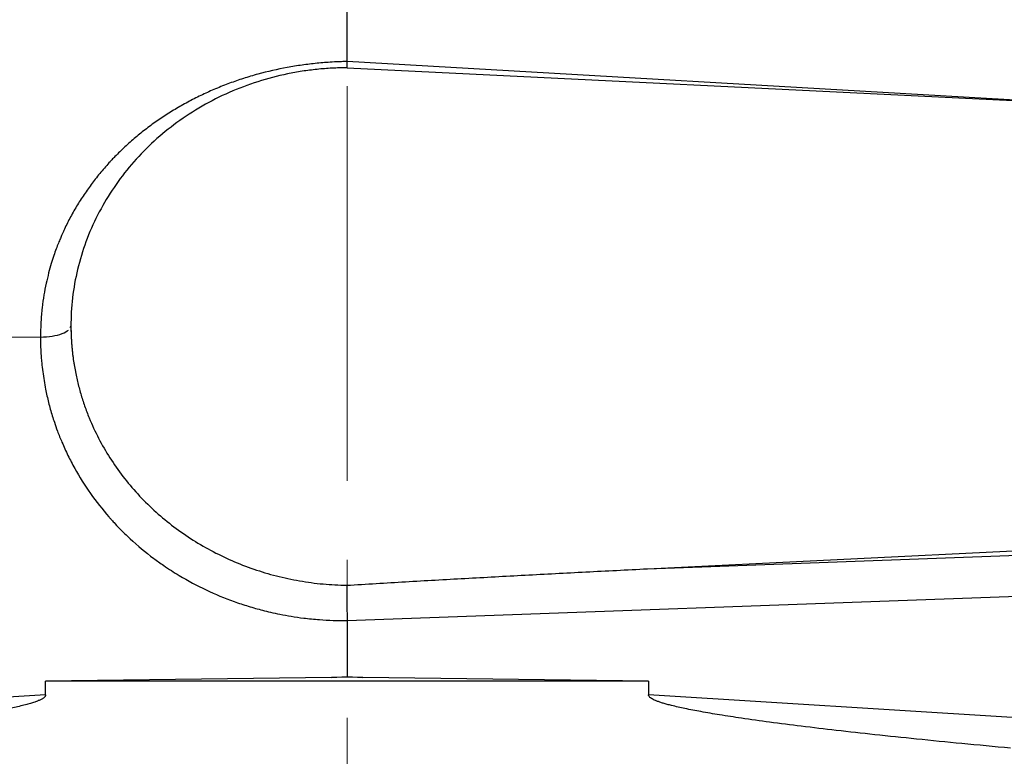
# Model space of a CAD drawing. Header units: inches. Extents: x 0.6 to 16.3, y 0.2 to 11.5.
# Tile 21 of 33: x 4.4 to 5.6, y 7.6 to 8.6. Entities that reach past the tile are written whole.
import ezdxf

# ---------------------------------------------------------------- set-up
doc = ezdxf.new("R2010")
doc.units = ezdxf.units.IN
doc.header["$MEASUREMENT"] = 0
doc.linetypes.add('CENTERX2', pattern=[0.8, 0.5, -0.1, 0.1, -0.1])
doc.styles.add('SLDTEXTSTYLE0', font='TXT', dxfattribs={"width": 0.75})
doc.dimstyles.new('SLDDIMSTYLE1', dxfattribs={"dimtxt": 0.137795, "dimasz": 0.14, "dimexe": 0, "dimexo": 0.0625, "dimgap": 0.034449, "dimtad": 0, "dimdec": 1, "dimlfac": 1.5, "dimrnd": 1e-09, "dimzin": 12, "dimdsep": 46, "dimtxsty": 'SLDTEXTSTYLE0', "dimblk1": 'CLOSED', "dimblk2": 'CLOSED', "dimsah": 1, "dimcen": 0.09, "dimadec": 0, "dimazin": 3, "dimtfac": 1, "dimtdec": 1, "dimtofl": 0, "dimtmove": 0, "dimatfit": 3, "dimldrblk": 'CLOSED', "dimfxl": 0, "dimfrac": 2, "dimtolj": 1, "dimtzin": 12, "dimarcsym": 0})

# ---------------------------------------------------------------- blocks, each defined once
blk = doc.blocks.new('_Closed')
at = {"color": 0, "linetype": 'ByBlock', "lineweight": -2}
for p, q in [((-1, 0.166667), (0, 0)), ((-1, 0.166667), (-1, -0.166667)), ((0, 0), (-1, -0.166667)), ((0, 0), (-1, 0))]:
    blk.add_line(p, q, dxfattribs=at)
blk = doc.blocks.new('_D_10')
at = {"color": 7, "linetype": 'Continuous', "lineweight": 0}
for p, q in [((2.5394, 10.9872), (2.4974, 10.9872)), ((2.4974, 10.9872), (2.4974, 10.7684)), ((2.8449, 10.9872), (2.8869, 10.9872)), ((2.8869, 10.9872), (2.8869, 10.7684)), ((1.3429, 7.7702), (1.3429, 10.8281)), ((4.7981, 10.5867), (4.7981, 10.8281)), ((1.3429, 10.7887), (2.3766, 10.7887)), ((4.7981, 10.7887), (3.0077, 10.7887)), ((2.4974, 10.7684), (2.5394, 10.7684)), ((2.8869, 10.7684), (2.8449, 10.7684))]:
    blk.add_line(p, q, dxfattribs=at)
at = {"color": 7, "linetype": 'Continuous', "lineweight": 18, "xscale": 0.14, "yscale": 0.14, "rotation": 180.0000000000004}
blk.add_blockref('_Closed', (1.3429, 10.7887), dxfattribs=at)
at = {"color": 7, "linetype": 'Continuous', "lineweight": 18, "xscale": 0.14, "yscale": 0.14}
blk.add_blockref('_Closed', (4.7981, 10.7887), dxfattribs=at)
at = {"color": 7, "linetype": 'Continuous', "lineweight": 18, "char_height": 0.1378, "attachment_point": 1, "style": 'SLDTEXTSTYLE0'}
for s, insert in [('132', (2.5394, 10.946)), ('5.2', (2.5649, 10.7399))]:
    blk.add_mtext(s, dxfattribs=dict(at, insert=insert))

msp = doc.modelspace()

# ---------------------------------------------------------------- linework, layer by layer
at = {"color": 7, "linetype": 'CENTERX2', "lineweight": 18}
msp.add_line((4.7981, 3.987), (4.7981, 10.5473), dxfattribs=at)
at = {"color": 7, "linetype": 'Continuous', "lineweight": 25}
for p, q in [((4.7981, 8.518), (4.7981, 8.5957)), ((4.7981, 8.5102), (4.7981, 8.518)), ((4.7981, 8.51), (6.6447, 8.4197)), ((4.4484, 8.1834), (4.4469, 8.1808)), ((4.4098, 8.1691), (3.8793, 8.1624)), ((5.1786, 7.8756), (6.6447, 7.9473)), ((5.1786, 7.8756), (5.7163, 7.8952)), ((4.7981, 7.8101), (5.717, 7.8435)), ((4.7981, 7.8101), (4.7981, 7.7392)), ((4.7783, 7.738), (4.4163, 7.7335)), ((4.4163, 7.7158), (4.4163, 7.7335)), ((5.18, 7.7335), (4.4163, 7.7335)), ((4.7783, 7.738), (4.7981, 7.7392)), ((4.7981, 7.7383), (4.7783, 7.738)), ((4.7981, 7.7392), (4.818, 7.738)), ((4.818, 7.738), (4.7981, 7.7383)), ((5.18, 7.7335), (4.818, 7.738)), ((5.18, 7.7335), (5.18, 7.7158)), ((4.4163, 7.7158), (3.9559, 7.6875)), ((5.6404, 7.6875), (5.18, 7.7158))]:
    msp.add_line(p, q, dxfattribs=at)
at = {"color": 8, "linetype": 'Continuous', "lineweight": 25}
msp.add_line((5.7075, 8.4655), (4.7981, 8.518), dxfattribs=at)
at = {"color": 7, "linetype": 'Continuous', "lineweight": 25}
for points, knots in [([(4.7981, 8.518), (4.7958, 8.5179), (4.7895, 8.5178), (4.7768, 8.5172), (4.7601, 8.5159), (4.7443, 8.514), (4.7317, 8.5121), (4.7129, 8.5089), (4.6911, 8.5039), (4.667, 8.4967), (4.6491, 8.4905), (4.6318, 8.4837), (4.6176, 8.4773), (4.6066, 8.4719), (4.5956, 8.4663), (4.5821, 8.4587), (4.5665, 8.449), (4.5538, 8.4403), (4.5441, 8.433), (4.5346, 8.4256), (4.5233, 8.416), (4.5124, 8.4059), (4.5049, 8.3984), (4.5007, 8.3941), (4.4968, 8.3899), (4.4921, 8.3846), (4.4863, 8.3779), (4.4806, 8.3709), (4.4752, 8.3639), (4.47, 8.3567), (4.4633, 8.3471), (4.4554, 8.3347), (4.4469, 8.3195), (4.4414, 8.3085), (4.4383, 8.3015), (4.4368, 8.2982), (4.4348, 8.2936), (4.4323, 8.2877), (4.4295, 8.2804), (4.4265, 8.2717), (4.4232, 8.2616), (4.42, 8.2499), (4.4168, 8.2367), (4.414, 8.222), (4.4117, 8.2057), (4.4101, 8.1879), (4.4099, 8.1755), (4.4098, 8.1691)], [0, 0, 0, 0, 0.011633, 0.031448, 0.062939, 0.094485, 0.110282, 0.126096, 0.189159, 0.221273, 0.252034, 0.283958, 0.314866, 0.330587, 0.346318, 0.377791, 0.409246, 0.440646, 0.456885, 0.471949, 0.503102, 0.534199, 0.549773, 0.559113, 0.565366, 0.580114, 0.596586, 0.612206, 0.627825, 0.643438, 0.659031, 0.690129, 0.721667, 0.752113, 0.756022, 0.762474, 0.771442, 0.782901, 0.796844, 0.813294, 0.832303, 0.853891, 0.878055, 0.904786, 0.934056, 0.965818, 1, 1, 1, 1]), ([(4.7981, 8.51), (4.795, 8.51), (4.7886, 8.51), (4.7791, 8.5096), (4.7696, 8.509), (4.7601, 8.5081), (4.7507, 8.507), (4.7413, 8.5057), (4.7319, 8.5042), (4.713, 8.5005), (4.6848, 8.4931), (4.6486, 8.4794), (4.6142, 8.462), (4.572, 8.4346), (4.526, 8.3927), (4.4908, 8.3425), (4.4701, 8.2986), (4.4584, 8.2638), (4.4509, 8.2279), (4.4483, 8.1978), (4.4484, 8.1738), (4.4495, 8.156), (4.4515, 8.1383), (4.4538, 8.1267), (4.4549, 8.1208)], [0, 0, 0, 0, 0.015487, 0.030939, 0.046367, 0.061783, 0.077198, 0.092624, 0.108072, 0.123553, 0.186827, 0.250123, 0.313397, 0.376693, 0.500006, 0.623318, 0.686592, 0.749888, 0.813162, 0.876458, 0.907377, 0.938212, 0.969056, 1, 1, 1, 1]), ([(4.4484, 8.1834), (4.4484, 8.1804), (4.4485, 8.1744), (4.4489, 8.1654), (4.4495, 8.1565), (4.4505, 8.1475), (4.4517, 8.1386), (4.4531, 8.1297), (4.4543, 8.1238), (4.4549, 8.1208)], [0, 0, 0, 0, 0.142474, 0.285075, 0.427804, 0.570661, 0.713646, 0.856759, 1, 1, 1, 1]), ([(4.4098, 8.1691), (4.4098, 8.1661), (4.4098, 8.1603), (4.4102, 8.1519), (4.4107, 8.144), (4.4118, 8.1314), (4.4136, 8.1178), (4.4166, 8.101), (4.4199, 8.0861), (4.4238, 8.0722), (4.4277, 8.0602), (4.4316, 8.0489), (4.4373, 8.0349), (4.4445, 8.019), (4.4559, 7.9972), (4.4726, 7.9707), (4.489, 7.9498), (4.4995, 7.9379), (4.5038, 7.9332), (4.5118, 7.9248), (4.5279, 7.9091), (4.5468, 7.8933), (4.5679, 7.8782), (4.5896, 7.8642), (4.6192, 7.8484), (4.6488, 7.8361), (4.67, 7.8291), (4.6821, 7.8255), (4.6914, 7.823), (4.7017, 7.8205), (4.7138, 7.8179), (4.7278, 7.8153), (4.7445, 7.8129), (4.7623, 7.8112), (4.7806, 7.8101), (4.7923, 7.8101), (4.7981, 7.8101)], [0, 0, 0, 0, 0.0156508, 0.0303779, 0.0442492, 0.0572969, 0.097165, 0.1165082, 0.146785, 0.1774758, 0.1924938, 0.2130239, 0.2399887, 0.2717459, 0.303792, 0.3685807, 0.4340589, 0.4406347, 0.4505042, 0.4669659, 0.4999149, 0.5657499, 0.5920163, 0.6312609, 0.696069, 0.7598779, 0.7913259, 0.8069198, 0.8224209, 0.8391934, 0.8594333, 0.8834235, 0.9096969, 0.9426728, 0.9710592, 1, 1, 1, 1]), ([(4.4549, 8.1208), (4.4555, 8.1182), (4.4566, 8.1129), (4.4586, 8.1051), (4.4608, 8.0973), (4.4631, 8.0896), (4.4657, 8.0819), (4.4685, 8.0743), (4.4739, 8.0604), (4.4831, 8.0407), (4.4974, 8.0159), (4.514, 7.9923), (4.5388, 7.9628), (4.5748, 7.9298), (4.6163, 7.903), (4.6519, 7.8857), (4.6798, 7.8748), (4.7085, 7.8663), (4.733, 7.861), (4.7528, 7.858), (4.7678, 7.8563), (4.7828, 7.8552), (4.7929, 7.8549), (4.7979, 7.8548)], [0, 0, 0, 0, 0.0179, 0.035773, 0.05363, 0.071482, 0.08934, 0.107214, 0.125116, 0.187664, 0.25027, 0.312761, 0.375316, 0.500327, 0.624997, 0.68752, 0.750105, 0.812512, 0.874975, 0.906237, 0.937458, 0.968694, 1, 1, 1, 1]), ([(4.7979, 7.8548), (4.8227, 7.8563), (4.8725, 7.8593), (4.9478, 7.8635), (5.0239, 7.8677), (5.1009, 7.8717), (5.1526, 7.8743), (5.1786, 7.8756)], [0, 0, 0, 0, 0.19533, 0.392994, 0.592993, 0.795328, 1, 1, 1, 1]), ([(4.7979, 7.8548), (4.7979, 7.8541), (4.7979, 7.8526), (4.7978, 7.8502), (4.7978, 7.8477), (4.7978, 7.845), (4.7978, 7.8423), (4.7979, 7.8395), (4.7979, 7.8367), (4.7979, 7.8339), (4.7979, 7.831), (4.798, 7.8282), (4.798, 7.8254), (4.798, 7.8227), (4.7981, 7.82), (4.7981, 7.8174), (4.7981, 7.8149), (4.7981, 7.8124), (4.7981, 7.8109), (4.7981, 7.8101)], [0, 0, 0, 0, 0.0673015, 0.1335411, 0.198719, 0.2628357, 0.3258916, 0.387887, 0.4488225, 0.5086985, 0.5675156, 0.6252742, 0.6819749, 0.7376184, 0.7922052, 0.845736, 0.8982115, 0.9496326, 1, 1, 1, 1]), ([(4.4163, 7.7158), (4.4163, 7.7155), (4.4163, 7.715), (4.4159, 7.7142), (4.4153, 7.7134), (4.4145, 7.7126), (4.4134, 7.7118), (4.4121, 7.711), (4.4107, 7.7102), (4.4089, 7.7094), (4.407, 7.7086), (4.4048, 7.7077), (4.4024, 7.7069), (4.3998, 7.706), (4.397, 7.7051), (4.3939, 7.7042), (4.3906, 7.7033), (4.3828, 7.7013), (4.3693, 7.6983), (4.349, 7.6944), (4.3251, 7.6904), (4.2862, 7.6844), (4.229, 7.6768), (4.1503, 7.6676), (4.0585, 7.658), (3.9929, 7.6518), (3.9579, 7.6485)], [0, 0, 0, 0, 0.001753, 0.003661, 0.005827, 0.00832, 0.011186, 0.014454, 0.018147, 0.022276, 0.026854, 0.031886, 0.037379, 0.043337, 0.049764, 0.056661, 0.064031, 0.071875, 0.108516, 0.15287, 0.204977, 0.264856, 0.40639, 0.576068, 0.773929, 1, 1, 1, 1]), ([(5.6384, 7.6485), (5.6179, 7.6504), (5.5782, 7.6541), (5.5209, 7.6598), (5.4679, 7.6653), (5.4192, 7.6707), (5.3749, 7.676), (5.3348, 7.6811), (5.3003, 7.6859), (5.2712, 7.6904), (5.2473, 7.6944), (5.227, 7.6983), (5.2128, 7.7015), (5.2038, 7.7038), (5.1989, 7.7052), (5.1945, 7.7066), (5.1907, 7.708), (5.1874, 7.7093), (5.1848, 7.7106), (5.1827, 7.7119), (5.1812, 7.7132), (5.1802, 7.7144), (5.18, 7.7154), (5.18, 7.7158)], [0, 0, 0, 0, 0.132628, 0.256047, 0.37026, 0.475271, 0.571087, 0.657715, 0.735165, 0.795018, 0.847115, 0.891481, 0.92815, 0.940474, 0.951585, 0.961491, 0.970206, 0.977748, 0.984144, 0.98944, 0.99372, 0.99714, 1, 1, 1, 1])]:
    msp.add_open_spline(points, degree=3, knots=knots, dxfattribs=at)
at = {"color": 8, "linetype": 'Continuous', "lineweight": 25}
msp.add_open_spline([(4.4098, 8.1691), (4.42, 8.1692), (4.4351, 8.1716), (4.4435, 8.1763), (4.4454, 8.178)], degree=3, knots=[-1, -1, -1, -1, -0.5, -0.25, -0.25, -0.25, -0.25], dxfattribs=at)
at = {"color": 7, "linetype": 'Continuous', "lineweight": 25}
msp.add_open_spline([(4.7981, 7.7383), (4.7981, 7.7386), (4.7981, 7.7389), (4.7981, 7.7392)], degree=3, dxfattribs=at)

# ---------------------------------------------------------------- dimensions: what is measured, and where the dimension line sits
at = {"color": 7, "linetype": 'Continuous', "lineweight": 18}
dim = msp.add_linear_dim(base=(1.3429, 10.7887), p1=(4.7981, 10.5473), p2=(1.3429, 7.7309), dimstyle='SLDDIMSTYLE1', dxfattribs=at)
dim.commit()
dim.dimension.update_dxf_attribs({"geometry": '_D_10', "text_midpoint": (2.6921, 10.7887), "dimtype": 160})

doc.saveas('drawing.dxf')
